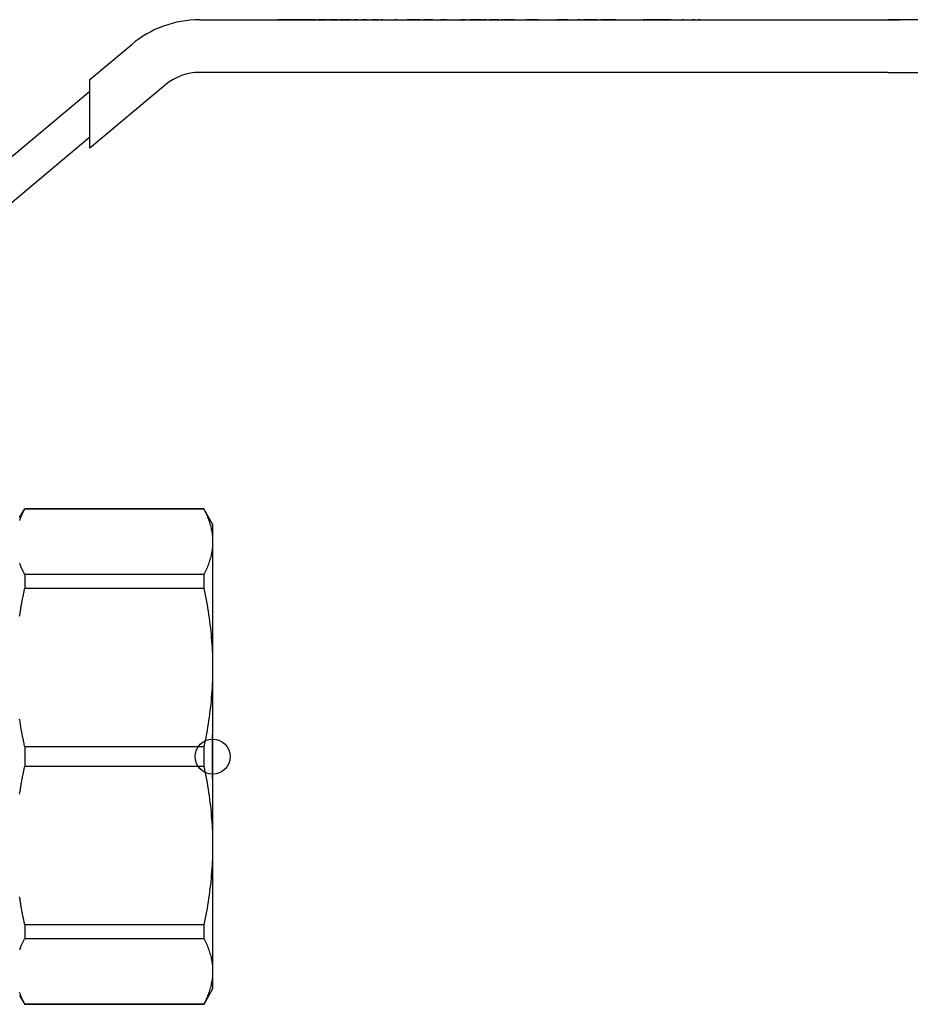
# Model space of a CAD drawing. Header units: millimetres. Extents: x 38 to 3725, y 10 to 403.
# Tile 2 of 17: x 280 to 382, y 168 to 281. Entities that reach past the tile are written whole.
import ezdxf

# ---------------------------------------------------------------- set-up
doc = ezdxf.new("R2010")
doc.units = ezdxf.units.MM
doc.layers.add('DETAIL', color=2, linetype='Continuous')
doc.layers.add('ORIGIN', color=6, linetype='Continuous')

msp = doc.modelspace()

# ---------------------------------------------------------------- linework, layer by layer
at = {"layer": 'DETAIL'}
for p, q in [((300.47, 280.52), (378.98, 280.52)), ((309.49, 280.53), (309.42, 280.53)), ((309.42, 280.53), (309.42, 280.52)), ((309.69, 280.53), (309.49, 280.53)), ((309.49, 280.53), (309.49, 280.52)), ((310.04, 280.53), (309.69, 280.53)), ((309.69, 280.53), (309.69, 280.52)), ((310.24, 280.53), (310.04, 280.53)), ((310.04, 280.53), (310.04, 280.52)), ((310.59, 280.53), (310.24, 280.53)), ((310.24, 280.53), (310.24, 280.52)), ((310.78, 280.53), (310.59, 280.53)), ((310.59, 280.53), (310.59, 280.52)), ((310.88, 280.53), (310.78, 280.53)), ((310.78, 280.53), (310.78, 280.52)), ((311.09, 280.53), (310.88, 280.53)), ((310.88, 280.53), (310.88, 280.52)), ((311.24, 280.53), (311.09, 280.53)), ((311.09, 280.53), (311.09, 280.52)), ((311.8, 280.53), (311.24, 280.53)), ((311.24, 280.53), (311.24, 280.52)), ((311.95, 280.53), (311.8, 280.53)), ((311.8, 280.53), (311.8, 280.52)), ((312.16, 280.53), (311.95, 280.53)), ((311.95, 280.53), (311.95, 280.52)), ((312.17, 280.53), (312.16, 280.53)), ((312.16, 280.53), (312.16, 280.52)), ((312.16, 280.53), (312.16, 280.52)), ((312.41, 280.53), (312.17, 280.53)), ((312.17, 280.53), (312.17, 280.52)), ((312.72, 280.53), (312.41, 280.53)), ((312.41, 280.53), (312.41, 280.52)), ((312.83, 280.53), (312.77, 280.53)), ((312.77, 280.53), (312.77, 280.52)), ((313.14, 280.53), (312.83, 280.53)), ((313.38, 280.53), (313.14, 280.53)), ((313.14, 280.53), (313.14, 280.52)), ((313.76, 280.53), (313.38, 280.53)), ((313.38, 280.53), (313.38, 280.52)), ((313.76, 280.53), (313.76, 280.52)), ((313.9, 280.53), (313.9, 280.52)), ((314.42, 280.53), (313.97, 280.53)), ((313.97, 280.53), (313.97, 280.52)), ((314.61, 280.53), (314.42, 280.53)), ((314.42, 280.53), (314.42, 280.52)), ((315.05, 280.53), (314.61, 280.53)), ((314.61, 280.53), (314.61, 280.52)), ((315.05, 280.53), (315.05, 280.52)), ((316.22, 280.53), (315.22, 280.53)), ((315.22, 280.53), (315.22, 280.52)), ((316.22, 280.53), (316.22, 280.52)), ((316.3, 280.53), (316.3, 280.52)), ((316.65, 280.53), (316.45, 280.53)), ((316.45, 280.53), (316.45, 280.52)), ((317, 280.53), (316.65, 280.53)), ((316.65, 280.53), (316.65, 280.52)), ((317.2, 280.53), (317, 280.53)), ((317, 280.53), (317, 280.52)), ((317.55, 280.53), (317.2, 280.53)), ((317.2, 280.53), (317.2, 280.52)), ((317.74, 280.53), (317.55, 280.53)), ((317.55, 280.53), (317.55, 280.52)), ((317.74, 280.53), (317.74, 280.52)), ((318.22, 280.53), (318.03, 280.53)), ((318.03, 280.53), (318.03, 280.52)), ((318.55, 280.53), (318.22, 280.53)), ((318.22, 280.53), (318.22, 280.52)), ((318.55, 280.53), (318.55, 280.52)), ((319.13, 280.53), (319.03, 280.53)), ((319.03, 280.53), (319.03, 280.52)), ((319.52, 280.53), (319.13, 280.53)), ((319.13, 280.53), (319.13, 280.52)), ((319.61, 280.53), (319.52, 280.53)), ((319.52, 280.53), (319.52, 280.52)), ((319.61, 280.53), (319.61, 280.52)), ((319.84, 280.53), (319.84, 280.52)), ((320.17, 280.53), (320.17, 280.52)), ((320.34, 280.53), (320.17, 280.53)), ((320.88, 280.53), (320.34, 280.53)), ((320.34, 280.53), (320.34, 280.52)), ((320.88, 280.53), (320.88, 280.52)), ((321.2, 280.53), (321.2, 280.52)), ((321.38, 280.53), (321.2, 280.53)), ((321.38, 280.53), (321.38, 280.52)), ((321.58, 280.53), (321.58, 280.52)), ((321.8, 280.53), (321.8, 280.52)), ((321.94, 280.53), (321.94, 280.52)), ((322.24, 280.53), (322.24, 280.52)), ((322.69, 280.53), (322.69, 280.52)), ((322.78, 280.53), (322.73, 280.53)), ((322.73, 280.53), (322.73, 280.52)), ((322.95, 280.53), (322.78, 280.53)), ((322.78, 280.53), (322.78, 280.52)), ((322.95, 280.52), (322.95, 280.53)), ((323.26, 280.53), (323.25, 280.53)), ((323.25, 280.52), (323.25, 280.53)), ((323.26, 280.52), (323.26, 280.53)), ((324.2, 280.53), (324.18, 280.53)), ((324.18, 280.52), (324.18, 280.53)), ((324.77, 280.53), (324.2, 280.53)), ((324.2, 280.53), (324.2, 280.52)), ((324.92, 280.53), (324.77, 280.53)), ((324.77, 280.53), (324.77, 280.52)), ((324.94, 280.53), (324.92, 280.53)), ((324.92, 280.53), (324.92, 280.52)), ((325.08, 280.53), (324.94, 280.53)), ((324.94, 280.53), (324.94, 280.52)), ((325.46, 280.53), (325.08, 280.53)), ((325.08, 280.53), (325.08, 280.52)), ((325.47, 280.53), (325.46, 280.53)), ((325.46, 280.53), (325.46, 280.52)), ((325.67, 280.53), (325.47, 280.53)), ((325.47, 280.53), (325.47, 280.52)), ((325.76, 280.53), (325.76, 280.52)), ((326.9, 280.53), (326.03, 280.53)), ((326.03, 280.53), (326.03, 280.52)), ((326.03, 280.52), (326.03, 280.53)), ((326.9, 280.53), (326.9, 280.52)), ((327.09, 280.53), (326.95, 280.53)), ((326.95, 280.53), (326.95, 280.52)), ((327.09, 280.53), (327.09, 280.52)), ((327.52, 280.53), (327.52, 280.52)), ((328.22, 280.53), (327.97, 280.53)), ((327.97, 280.53), (327.97, 280.52)), ((328.4, 280.53), (328.22, 280.53)), ((328.22, 280.53), (328.22, 280.52)), ((328.6, 280.53), (328.4, 280.53)), ((328.4, 280.53), (328.4, 280.52)), ((328.65, 280.53), (328.6, 280.53)), ((328.6, 280.53), (328.6, 280.52)), ((328.65, 280.53), (328.65, 280.52)), ((329.08, 280.53), (329.08, 280.52)), ((329.43, 280.53), (329.43, 280.52)), ((329.53, 280.53), (329.53, 280.52)), ((329.68, 280.53), (329.68, 280.52)), ((330.79, 280.53), (330.28, 280.53)), ((330.28, 280.53), (330.28, 280.52)), ((330.79, 280.53), (330.79, 280.52)), ((331.35, 280.53), (331.28, 280.53)), ((331.28, 280.53), (331.28, 280.52)), ((331.55, 280.53), (331.35, 280.53)), ((331.35, 280.53), (331.35, 280.52)), ((331.7, 280.53), (331.55, 280.53)), ((331.55, 280.53), (331.55, 280.52)), ((332.27, 280.53), (331.7, 280.53)), ((331.7, 280.53), (331.7, 280.52)), ((332.42, 280.53), (332.27, 280.53)), ((332.27, 280.53), (332.27, 280.52)), ((332.62, 280.53), (332.42, 280.53)), ((332.42, 280.53), (332.42, 280.52)), ((332.62, 280.53), (332.62, 280.52)), ((332.97, 280.53), (332.78, 280.53)), ((332.78, 280.53), (332.78, 280.52)), ((333.17, 280.53), (332.97, 280.53)), ((332.97, 280.53), (332.97, 280.52)), ((333.26, 280.53), (333.26, 280.52)), ((333.71, 280.53), (333.55, 280.53)), ((333.94, 280.53), (333.71, 280.53)), ((333.71, 280.53), (333.71, 280.52)), ((334.07, 280.53), (333.94, 280.53)), ((333.94, 280.53), (333.94, 280.52)), ((334.61, 280.53), (334.07, 280.53)), ((334.07, 280.53), (334.07, 280.52)), ((334.61, 280.53), (334.61, 280.52)), ((335.05, 280.53), (334.94, 280.53)), ((334.94, 280.53), (334.94, 280.52)), ((335.09, 280.53), (335.05, 280.53)), ((335.05, 280.53), (335.05, 280.52)), ((335.09, 280.53), (335.09, 280.52)), ((335.45, 280.53), (335.26, 280.53)), ((335.26, 280.53), (335.26, 280.52)), ((336.1, 280.53), (335.45, 280.53)), ((335.45, 280.53), (335.45, 280.52)), ((336.3, 280.53), (336.1, 280.53)), ((336.1, 280.53), (336.1, 280.52)), ((336.42, 280.53), (336.3, 280.53)), ((336.3, 280.53), (336.3, 280.52)), ((336.42, 280.53), (336.42, 280.52)), ((336.55, 280.53), (336.55, 280.52)), ((337.18, 280.53), (337.18, 280.52)), ((338.07, 280.53), (337.8, 280.53)), ((337.8, 280.53), (337.8, 280.52)), ((338.26, 280.53), (338.07, 280.53)), ((338.07, 280.53), (338.07, 280.52)), ((338.91, 280.53), (338.26, 280.53)), ((338.26, 280.53), (338.26, 280.52)), ((339.11, 280.53), (338.91, 280.53)), ((338.91, 280.53), (338.91, 280.52)), ((339.11, 280.53), (339.11, 280.52)), ((339.27, 280.53), (339.27, 280.52)), ((339.88, 280.53), (339.88, 280.52)), ((340.56, 280.53), (340.56, 280.52)), ((341.11, 280.53), (341.11, 280.52)), ((341.19, 280.53), (341.19, 280.52)), ((341.42, 280.53), (341.21, 280.53)), ((341.21, 280.53), (341.21, 280.52)), ((341.57, 280.53), (341.42, 280.53)), ((341.42, 280.53), (341.42, 280.52)), ((342.13, 280.53), (341.57, 280.53)), ((341.57, 280.53), (341.57, 280.52)), ((342.28, 280.53), (342.13, 280.53)), ((342.13, 280.53), (342.13, 280.52)), ((342.49, 280.53), (342.28, 280.53)), ((342.28, 280.53), (342.28, 280.52)), ((342.49, 280.53), (342.49, 280.52)), ((342.59, 280.53), (342.59, 280.52)), ((343.16, 280.53), (343.16, 280.52)), ((343.8, 280.53), (343.65, 280.53)), ((343.65, 280.53), (343.65, 280.52)), ((343.8, 280.53), (343.8, 280.52)), ((343.92, 280.53), (343.8, 280.53)), ((343.92, 280.53), (343.92, 280.52)), ((344.35, 280.53), (344.24, 280.53)), ((344.24, 280.53), (344.24, 280.52)), ((344.76, 280.53), (344.35, 280.53)), ((344.35, 280.53), (344.35, 280.52)), ((345.87, 280.53), (344.76, 280.53)), ((344.76, 280.53), (344.76, 280.52)), ((345.87, 280.53), (345.87, 280.52)), ((348, 280.53), (346.24, 280.53)), ((346.24, 280.53), (346.24, 280.52)), ((348, 280.53), (348, 280.52)), ((351.73, 280.53), (351.08, 280.53)), ((351.08, 280.52), (351.08, 280.53)), ((352.83, 280.53), (351.73, 280.53)), ((351.73, 280.53), (351.73, 280.52)), ((352.83, 280.53), (352.83, 280.52)), ((353.11, 280.53), (352.83, 280.53)), ((353.33, 280.53), (353.11, 280.53)), ((353.11, 280.53), (353.11, 280.52)), ((354.04, 280.53), (353.33, 280.53)), ((353.33, 280.53), (353.33, 280.52)), ((354.27, 280.53), (354.04, 280.53)), ((354.04, 280.53), (354.04, 280.52)), ((354.27, 280.53), (354.27, 280.52)), ((354.54, 280.53), (354.54, 280.52)), ((355, 280.53), (355, 280.52)), ((355.5, 280.53), (355.5, 280.52)), ((355.69, 280.53), (355.5, 280.53)), ((355.69, 280.53), (355.69, 280.52)), ((356.16, 280.53), (356.16, 280.52)), ((356.65, 280.53), (356.65, 280.52)), ((356.98, 280.53), (356.65, 280.53)), ((356.98, 280.53), (356.98, 280.52)), ((357.33, 280.53), (357.33, 280.52)), ((357.52, 280.53), (357.33, 280.53)), ((357.52, 280.53), (357.52, 280.52)), ((357.58, 280.53), (357.52, 280.53)), ((357.58, 280.52), (357.58, 280.53)), ((375.5, 280.53), (375.5, 280.52)), ((375.97, 280.53), (375.97, 280.52)), ((376.44, 280.53), (376.44, 280.52)), ((376.48, 280.53), (376.48, 280.52)), ((378.01, 280.52), (378.01, 280.53)), ((378.01, 280.53), (378.01, 280.53)), ((378.01, 280.52), (378.01, 280.53)), ((378.01, 280.53), (380.34, 280.53)), ((389.98, 280.52), (378.98, 280.52)), ((380.34, 280.52), (380.34, 280.53)), ((380.88, 280.53), (380.34, 280.53)), ((380.88, 280.52), (380.88, 280.53)), ((287.98, 273.71), (292.76, 277.72)), ((378.98, 274.52), (300.47, 274.52)), ((378.98, 274.52), (389.98, 274.52)), ((287.98, 272.4), (287.98, 273.71)), ((296.62, 273.12), (287.98, 265.88)), ((267.43, 255.16), (287.98, 272.4)), ((287.98, 267.18), (287.98, 272.4)), ((270.01, 252.1), (287.98, 267.18)), ((287.98, 265.88), (287.98, 267.18)), ((279.98, 223.77), (280.56, 224.77)), ((280.56, 224.77), (280.56, 224.75)), ((300.97, 224.77), (280.56, 224.77)), ((280.56, 224.75), (300.97, 224.75)), ((300.97, 224.77), (300.97, 224.75)), ((301.98, 223.02), (300.97, 224.77)), ((301.98, 223.02), (301.98, 221.01)), ((301.98, 221.01), (301.98, 206.67)), ((280.56, 217.26), (280.56, 215.71)), ((300.97, 217.26), (280.56, 217.26)), ((300.97, 217.26), (300.97, 215.71)), ((280.56, 215.71), (300.97, 215.71)), ((301.98, 206.67), (301.98, 186.38)), ((280.56, 197.62), (280.56, 195.43)), ((300.97, 197.62), (280.56, 197.62)), ((300.97, 197.62), (300.97, 195.43)), ((280.56, 195.43), (300.97, 195.43)), ((301.98, 186.38), (301.98, 172.04)), ((280.56, 177.34), (280.56, 175.79)), ((300.97, 177.34), (280.56, 177.34)), ((300.97, 177.34), (300.97, 175.79)), ((280.56, 175.79), (300.97, 175.79)), ((301.98, 172.04), (301.98, 170.02)), ((301.98, 170.02), (300.97, 168.27)), ((279.98, 169.27), (280.56, 168.27)), ((280.56, 168.3), (280.56, 168.27)), ((300.97, 168.3), (280.56, 168.3)), ((300.97, 168.27), (280.56, 168.27)), ((300.97, 168.3), (300.97, 168.27))]:
    msp.add_line(p, q, dxfattribs=at)
at = {"layer": 'DETAIL', "flags": 128}
for points in [[(279.98, 223.44), (280, 223.49), (280.02, 223.55), (280.04, 223.6), (280.06, 223.66), (280.08, 223.71), (280.11, 223.77), (280.13, 223.82), (280.15, 223.88), (280.17, 223.93), (280.2, 223.99), (280.22, 224.04), (280.24, 224.1), (280.27, 224.15), (280.29, 224.21), (280.32, 224.26), (280.34, 224.32), (280.37, 224.37), (280.4, 224.43), (280.42, 224.48), (280.45, 224.53), (280.48, 224.59), (280.5, 224.64), (280.53, 224.7), (280.56, 224.75)], [(300.97, 224.75), (301.05, 224.6), (301.13, 224.44), (301.2, 224.29), (301.27, 224.13), (301.34, 223.98), (301.4, 223.82), (301.47, 223.66), (301.52, 223.51), (301.58, 223.35), (301.63, 223.2), (301.68, 223.04), (301.72, 222.88), (301.76, 222.73), (301.8, 222.57), (301.83, 222.42), (301.87, 222.26), (301.89, 222.1), (301.92, 221.95), (301.94, 221.79), (301.95, 221.63), (301.97, 221.48), (301.98, 221.32), (301.98, 221.16), (301.98, 221.01)], [(301.98, 221.01), (301.98, 220.85), (301.98, 220.7), (301.97, 220.54), (301.95, 220.38), (301.94, 220.23), (301.92, 220.07), (301.89, 219.91), (301.86, 219.76), (301.83, 219.6), (301.8, 219.44), (301.76, 219.29), (301.72, 219.13), (301.68, 218.97), (301.63, 218.82), (301.58, 218.66), (301.52, 218.51), (301.46, 218.35), (301.4, 218.19), (301.34, 218.04), (301.27, 217.88), (301.2, 217.73), (301.13, 217.57), (301.05, 217.42), (300.97, 217.26)], [(280.56, 217.26), (280.53, 217.32), (280.5, 217.37), (280.48, 217.42), (280.45, 217.48), (280.42, 217.53), (280.4, 217.59), (280.37, 217.64), (280.34, 217.7), (280.32, 217.75), (280.29, 217.81), (280.27, 217.86), (280.24, 217.92), (280.22, 217.97), (280.2, 218.03), (280.17, 218.08), (280.15, 218.14), (280.13, 218.19), (280.11, 218.25), (280.09, 218.3), (280.06, 218.36), (280.04, 218.41), (280.02, 218.47), (280, 218.52), (279.98, 218.58)], [(279.98, 212.53), (280, 212.66), (280.02, 212.8), (280.04, 212.93), (280.06, 213.06), (280.08, 213.2), (280.11, 213.33), (280.13, 213.46), (280.15, 213.59), (280.17, 213.73), (280.2, 213.86), (280.22, 213.99), (280.24, 214.12), (280.27, 214.26), (280.29, 214.39), (280.32, 214.52), (280.34, 214.65), (280.37, 214.79), (280.4, 214.92), (280.42, 215.05), (280.45, 215.18), (280.48, 215.31), (280.5, 215.45), (280.53, 215.58), (280.56, 215.71)], [(300.97, 215.71), (301.05, 215.33), (301.13, 214.96), (301.2, 214.58), (301.27, 214.21), (301.34, 213.83), (301.4, 213.46), (301.47, 213.08), (301.52, 212.7), (301.58, 212.33), (301.63, 211.95), (301.68, 211.57), (301.72, 211.2), (301.76, 210.82), (301.8, 210.44), (301.83, 210.07), (301.87, 209.69), (301.89, 209.31), (301.92, 208.93), (301.94, 208.56), (301.95, 208.18), (301.97, 207.8), (301.98, 207.42), (301.98, 207.04), (301.98, 206.67)], [(301.98, 206.67), (301.98, 206.29), (301.98, 205.91), (301.97, 205.54), (301.95, 205.16), (301.94, 204.78), (301.92, 204.4), (301.89, 204.02), (301.86, 203.65), (301.83, 203.27), (301.8, 202.89), (301.76, 202.51), (301.72, 202.14), (301.68, 201.76), (301.63, 201.38), (301.58, 201), (301.52, 200.63), (301.46, 200.25), (301.4, 199.87), (301.34, 199.5), (301.27, 199.12), (301.2, 198.75), (301.13, 198.37), (301.05, 198), (300.97, 197.62)], [(280.56, 197.62), (280.53, 197.75), (280.5, 197.89), (280.48, 198.02), (280.45, 198.15), (280.42, 198.28), (280.4, 198.41), (280.37, 198.54), (280.34, 198.68), (280.32, 198.81), (280.29, 198.94), (280.27, 199.07), (280.24, 199.2), (280.22, 199.34), (280.2, 199.47), (280.17, 199.6), (280.15, 199.73), (280.13, 199.87), (280.11, 200), (280.09, 200.13), (280.06, 200.27), (280.04, 200.4), (280.02, 200.53), (280, 200.67), (279.98, 200.8)], [(279.98, 192.25), (280, 192.38), (280.02, 192.52), (280.04, 192.65), (280.06, 192.78), (280.08, 192.91), (280.11, 193.05), (280.13, 193.18), (280.15, 193.31), (280.17, 193.44), (280.2, 193.58), (280.22, 193.71), (280.24, 193.84), (280.27, 193.97), (280.29, 194.11), (280.32, 194.24), (280.34, 194.37), (280.37, 194.5), (280.4, 194.64), (280.42, 194.77), (280.45, 194.9), (280.48, 195.03), (280.5, 195.16), (280.53, 195.29), (280.56, 195.43)], [(300.97, 195.43), (301.05, 195.05), (301.13, 194.68), (301.2, 194.3), (301.27, 193.92), (301.34, 193.55), (301.4, 193.17), (301.47, 192.8), (301.52, 192.42), (301.58, 192.04), (301.63, 191.67), (301.68, 191.29), (301.72, 190.92), (301.76, 190.54), (301.8, 190.16), (301.83, 189.78), (301.87, 189.41), (301.89, 189.03), (301.92, 188.65), (301.94, 188.27), (301.95, 187.9), (301.97, 187.52), (301.98, 187.14), (301.98, 186.76), (301.98, 186.38)], [(301.98, 186.38), (301.98, 186.01), (301.98, 185.63), (301.97, 185.25), (301.95, 184.88), (301.94, 184.5), (301.92, 184.12), (301.89, 183.74), (301.86, 183.36), (301.83, 182.99), (301.8, 182.61), (301.76, 182.23), (301.72, 181.85), (301.68, 181.48), (301.63, 181.1), (301.58, 180.72), (301.52, 180.34), (301.46, 179.97), (301.4, 179.59), (301.34, 179.21), (301.27, 178.84), (301.2, 178.46), (301.13, 178.09), (301.05, 177.71), (300.97, 177.34)], [(280.56, 177.34), (280.53, 177.47), (280.5, 177.6), (280.48, 177.73), (280.45, 177.87), (280.42, 178), (280.4, 178.13), (280.37, 178.26), (280.34, 178.39), (280.32, 178.53), (280.29, 178.66), (280.27, 178.79), (280.24, 178.92), (280.22, 179.05), (280.2, 179.19), (280.17, 179.32), (280.15, 179.45), (280.13, 179.59), (280.11, 179.72), (280.09, 179.85), (280.06, 179.98), (280.04, 180.12), (280.02, 180.25), (280, 180.38), (279.98, 180.52)], [(279.98, 174.47), (280, 174.53), (280.02, 174.58), (280.04, 174.64), (280.06, 174.69), (280.08, 174.75), (280.11, 174.8), (280.13, 174.86), (280.15, 174.91), (280.17, 174.97), (280.2, 175.02), (280.22, 175.08), (280.24, 175.13), (280.27, 175.19), (280.29, 175.24), (280.32, 175.3), (280.34, 175.35), (280.37, 175.41), (280.4, 175.46), (280.42, 175.51), (280.45, 175.57), (280.48, 175.62), (280.5, 175.68), (280.53, 175.73), (280.56, 175.79)], [(300.97, 175.79), (301.05, 175.63), (301.13, 175.48), (301.2, 175.32), (301.27, 175.17), (301.34, 175.01), (301.4, 174.85), (301.47, 174.7), (301.52, 174.54), (301.58, 174.39), (301.63, 174.23), (301.68, 174.07), (301.72, 173.92), (301.76, 173.76), (301.8, 173.61), (301.83, 173.45), (301.87, 173.29), (301.89, 173.14), (301.92, 172.98), (301.94, 172.82), (301.95, 172.67), (301.97, 172.51), (301.98, 172.36), (301.98, 172.2), (301.98, 172.04)], [(301.98, 172.04), (301.98, 171.89), (301.98, 171.73), (301.97, 171.57), (301.95, 171.42), (301.94, 171.26), (301.92, 171.1), (301.89, 170.95), (301.86, 170.79), (301.83, 170.63), (301.8, 170.48), (301.76, 170.32), (301.72, 170.17), (301.68, 170.01), (301.63, 169.85), (301.58, 169.7), (301.52, 169.54), (301.46, 169.38), (301.4, 169.23), (301.34, 169.07), (301.27, 168.92), (301.2, 168.76), (301.13, 168.61), (301.05, 168.45), (300.97, 168.3)], [(280.56, 168.3), (280.53, 168.35), (280.5, 168.4), (280.48, 168.46), (280.45, 168.51), (280.42, 168.57), (280.4, 168.62), (280.37, 168.68), (280.34, 168.73), (280.32, 168.79), (280.29, 168.84), (280.27, 168.9), (280.24, 168.95), (280.22, 169.01), (280.2, 169.06), (280.17, 169.12), (280.15, 169.17), (280.13, 169.23), (280.11, 169.28), (280.09, 169.34), (280.06, 169.39), (280.04, 169.45), (280.02, 169.5), (280, 169.56), (279.98, 169.61)]]:
    msp.add_lwpolyline(points, dxfattribs=at)
at = {"layer": 'DETAIL'}
for radius in [12, 6]:
    msp.add_arc((300.47, 268.52), radius, 90, 130, dxfattribs=at)
at = {"layer": 'ORIGIN'}
msp.add_line((301.98, 194.02), (301.98, 199.02), dxfattribs=at)
msp.add_circle((301.98, 196.52), 2, dxfattribs=at)

doc.saveas('drawing.dxf')
